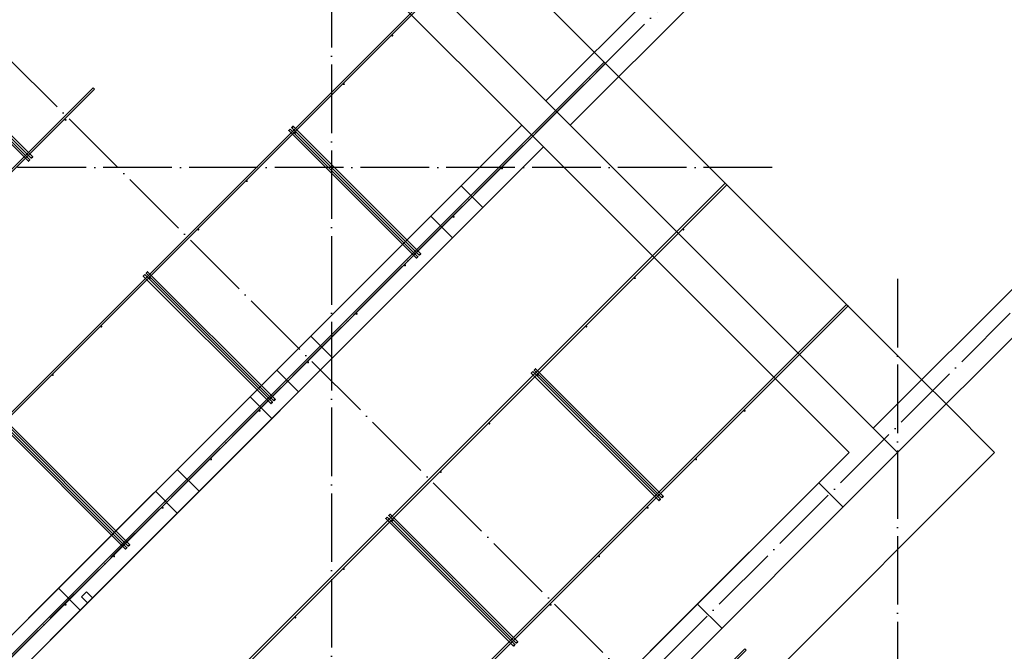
# Model space of a CAD drawing. Header units: millimetres. Extents: x -3483 to 105345, y -283423 to 72284.
# Tile 115 of 165: x 96632 to 102374, y 15678 to 19362. Entities that reach past the tile are written whole.
import ezdxf

# ---------------------------------------------------------------- set-up
doc = ezdxf.new("R2010")
doc.units = ezdxf.units.MM
for name, pattern in [('______11', [500, 400, -50, 0, -50]), ('______2', [270, 200, -70]), ('______5', [1100, 800, -100, 100, -100])]:
    doc.linetypes.add(name, pattern=pattern)
doc.layers.add('Арм.стержн. Фиксатор', color=7, linetype='Continuous', lineweight=35, true_color=0x501e0f)
doc.layers.add('Осевая линия_ общее', color=7, linetype='______5', lineweight=13, true_color=0xa0a0a0)
doc.layers.add('Стена_ общее', color=7, linetype='Continuous', lineweight=35)
doc.layers.add('Фундамент_ общее', color=7, linetype='Continuous', lineweight=35)

# ---------------------------------------------------------------- blocks, each defined once
blk = doc.blocks.new('СЛОЖНЫЙ_ОБЪЕКТ_9')
at = {"layer": 'Осевая линия_ общее', "color": 253, "linetype": '______11', "lineweight": -3, "true_color": 0xa0a0a0, "transparency": 33554687}
for p, q in [((100386.5, 15317), (94623.6, 21079.9)), ((87969.7, 7029.7), (100704.7, 19764.7)), ((95052.9, 10294.4), (102613.9, 17855.5))]:
    blk.add_line(p, q, dxfattribs=at)
blk = doc.blocks.new('СЛОЖНЫЙ_ОБЪЕКТ_13')
at = {"layer": 'Стена_ общее', "color": 9, "linetype": 'Continuous', "lineweight": -3, "true_color": 0xc7c7c7, "transparency": 33554687}
for p, q in [((101751.2, 16837.3), (96836.9, 21751.7)), ((96695.4, 21610.2), (99559.2, 18746.5)), ((95868.1, 15055.4), (99559.2, 18746.5)), ((99559.2, 18746.5), (99686.5, 18619.2)), ((99686.5, 18619.2), (95995.4, 14928.1)), ((99686.5, 18619.2), (101468.4, 16837.3)), ((100308.7, 15677.6), (101468.4, 16837.3)), ((101609.8, 16695.8), (101751.2, 16837.3)), ((101609.8, 16695.8), (100450.2, 15536.2))]:
    blk.add_line(p, q, dxfattribs=at)
at = {"layer": 'Стена_ общее', "color": 9, "linetype": '______2', "lineweight": -3, "true_color": 0xc7c7c7, "transparency": 33554687}
for p, q in [((97678.3, 16611), (97551, 16738.3)), ((101433.1, 16519.1), (101291.6, 16660.5)), ((100584.5, 15953.4), (100725.9, 15812))]:
    blk.add_line(p, q, dxfattribs=at)

msp = doc.modelspace()

# ---------------------------------------------------------------- hatches: boundary and pattern name
at = {"layer": 'Арм.стержн. Фиксатор', "linetype": 'Continuous', "lineweight": 35, "transparency": 33554687}
for points in [[(98810.8, 19268.8), (98810.3, 19271.1), (98809, 19273), (98807.1, 19274.3), (98804.8, 19274.8), (98802.5, 19274.3), (98800.6, 19273), (98799.3, 19271.1), (98798.8, 19268.8), (98799.3, 19266.5), (98800.6, 19264.6), (98802.5, 19263.3), (98804.8, 19262.8), (98807.1, 19263.3), (98809, 19264.6), (98810.3, 19266.5)], [(98528, 18986), (98527.5, 18988.3), (98526.2, 18990.2), (98524.3, 18991.5), (98522, 18992), (98519.7, 18991.5), (98517.7, 18990.2), (98516.4, 18988.3), (98516, 18986), (98516.4, 18983.7), (98517.7, 18981.7), (98519.7, 18980.4), (98522, 18980), (98524.3, 18980.4), (98526.2, 18981.7), (98527.5, 18983.7)], [(96905.1, 18777.4), (96904.7, 18779.7), (96903.4, 18781.6), (96901.4, 18782.9), (96899.1, 18783.4), (96896.8, 18782.9), (96894.9, 18781.6), (96893.6, 18779.7), (96893.1, 18777.4), (96893.6, 18775.1), (96894.9, 18773.1), (96896.8, 18771.8), (96899.1, 18771.4), (96901.4, 18771.8), (96903.4, 18773.1), (96904.7, 18775.1)], [(98245.1, 18703.1), (98244.7, 18705.4), (98243.4, 18707.4), (98241.4, 18708.7), (98239.1, 18709.1), (98236.8, 18708.7), (98234.9, 18707.4), (98233.6, 18705.4), (98233.1, 18703.1), (98233.6, 18700.8), (98234.9, 18698.9), (98236.8, 18697.6), (98239.1, 18697.1), (98241.4, 18697.6), (98243.4, 18698.9), (98244.7, 18700.8)], [(99450.7, 18494.5), (99450.3, 18496.8), (99449, 18498.8), (99447, 18500.1), (99444.7, 18500.5), (99442.4, 18500.1), (99440.5, 18498.8), (99439.2, 18496.8), (99438.7, 18494.5), (99439.2, 18492.2), (99440.5, 18490.3), (99442.4, 18489), (99444.7, 18488.5), (99447, 18489), (99449, 18490.3), (99450.3, 18492.2)], [(97962.3, 18420.3), (97961.8, 18422.6), (97960.5, 18424.5), (97958.6, 18425.8), (97956.3, 18426.3), (97954, 18425.8), (97952, 18424.5), (97950.7, 18422.6), (97950.3, 18420.3), (97950.7, 18418), (97952, 18416), (97954, 18414.7), (97956.3, 18414.3), (97958.6, 18414.7), (97960.5, 18416), (97961.8, 18418)], [(99167.9, 18211.7), (99167.4, 18214), (99166.1, 18215.9), (99164.2, 18217.2), (99161.9, 18217.7), (99159.6, 18217.2), (99157.6, 18215.9), (99156.3, 18214), (99155.9, 18211.7), (99156.3, 18209.4), (99157.6, 18207.4), (99159.6, 18206.1), (99161.9, 18205.7), (99164.2, 18206.1), (99166.1, 18207.4), (99167.4, 18209.4)], [(97679.4, 18137.4), (97679, 18139.7), (97677.7, 18141.7), (97675.7, 18143), (97673.4, 18143.4), (97671.1, 18143), (97669.2, 18141.7), (97667.9, 18139.7), (97667.4, 18137.4), (97667.9, 18135.1), (97669.2, 18133.2), (97671.1, 18131.9), (97673.4, 18131.4), (97675.7, 18131.9), (97677.7, 18133.2), (97679, 18135.1)], [(100507.9, 18137.4), (100507.4, 18139.7), (100506.1, 18141.7), (100504.1, 18143), (100501.9, 18143.4), (100499.6, 18143), (100497.6, 18141.7), (100496.3, 18139.7), (100495.9, 18137.4), (100496.3, 18135.1), (100497.6, 18133.2), (100499.6, 18131.9), (100501.9, 18131.4), (100504.1, 18131.9), (100506.1, 18133.2), (100507.4, 18135.1)], [(98885, 17928.8), (98884.6, 17931.1), (98883.3, 17933.1), (98881.3, 17934.4), (98879, 17934.8), (98876.7, 17934.4), (98874.8, 17933.1), (98873.5, 17931.1), (98873, 17928.8), (98873.5, 17926.5), (98874.8, 17924.6), (98876.7, 17923.3), (98879, 17922.8), (98881.3, 17923.3), (98883.3, 17924.6), (98884.6, 17926.5)], [(97396.6, 17854.6), (97396.1, 17856.9), (97394.8, 17858.8), (97392.9, 17860.1), (97390.6, 17860.6), (97388.3, 17860.1), (97386.3, 17858.8), (97385, 17856.9), (97384.6, 17854.6), (97385, 17852.3), (97386.3, 17850.3), (97388.3, 17849), (97390.6, 17848.6), (97392.9, 17849), (97394.8, 17850.3), (97396.1, 17852.3)], [(100225, 17854.6), (100224.6, 17856.9), (100223.3, 17858.8), (100221.3, 17860.1), (100219, 17860.6), (100216.7, 17860.1), (100214.8, 17858.8), (100213.5, 17856.9), (100213, 17854.6), (100213.5, 17852.3), (100214.8, 17850.3), (100216.7, 17849), (100219, 17848.6), (100221.3, 17849), (100223.3, 17850.3), (100224.6, 17852.3)], [(98602.2, 17646), (98601.7, 17648.3), (98600.4, 17650.2), (98598.5, 17651.5), (98596.2, 17652), (98593.9, 17651.5), (98592, 17650.2), (98590.7, 17648.3), (98590.2, 17646), (98590.7, 17643.7), (98592, 17641.7), (98593.9, 17640.4), (98596.2, 17640), (98598.5, 17640.4), (98600.4, 17641.7), (98601.7, 17643.7)], [(97113.7, 17571.7), (97113.3, 17574), (97112, 17576), (97110, 17577.3), (97107.7, 17577.7), (97105.4, 17577.3), (97103.5, 17576), (97102.2, 17574), (97101.7, 17571.7), (97102.2, 17569.4), (97103.5, 17567.5), (97105.4, 17566.2), (97107.7, 17565.7), (97110, 17566.2), (97112, 17567.5), (97113.3, 17569.4)], [(99942.2, 17571.7), (99941.7, 17574), (99940.4, 17576), (99938.5, 17577.3), (99936.2, 17577.7), (99933.9, 17577.3), (99931.9, 17576), (99930.6, 17574), (99930.2, 17571.7), (99930.6, 17569.4), (99931.9, 17567.5), (99933.9, 17566.2), (99936.2, 17565.7), (99938.5, 17566.2), (99940.4, 17567.5), (99941.7, 17569.4)], [(98319.4, 17363.1), (98318.9, 17365.4), (98317.6, 17367.4), (98315.7, 17368.7), (98313.4, 17369.1), (98311.1, 17368.7), (98309.1, 17367.4), (98307.8, 17365.4), (98307.4, 17363.1), (98307.8, 17360.9), (98309.1, 17358.9), (98311.1, 17357.6), (98313.4, 17357.1), (98315.7, 17357.6), (98317.6, 17358.9), (98318.9, 17360.9)], [(96830.9, 17288.9), (96830.4, 17291.2), (96829.1, 17293.1), (96827.2, 17294.4), (96824.9, 17294.9), (96822.6, 17294.4), (96820.7, 17293.1), (96819.4, 17291.2), (96818.9, 17288.9), (96819.4, 17286.6), (96820.7, 17284.7), (96822.6, 17283.4), (96824.9, 17282.9), (96827.2, 17283.4), (96829.1, 17284.7), (96830.4, 17286.6)], [(99659.3, 17288.9), (99658.9, 17291.2), (99657.6, 17293.1), (99655.6, 17294.4), (99653.3, 17294.9), (99651, 17294.4), (99649.1, 17293.1), (99647.8, 17291.2), (99647.3, 17288.9), (99647.8, 17286.6), (99649.1, 17284.7), (99651, 17283.4), (99653.3, 17282.9), (99655.6, 17283.4), (99657.6, 17284.7), (99658.9, 17286.6)], [(98036.5, 17080.3), (98036.1, 17082.6), (98034.8, 17084.5), (98032.8, 17085.8), (98030.5, 17086.3), (98028.2, 17085.8), (98026.3, 17084.5), (98025, 17082.6), (98024.5, 17080.3), (98025, 17078), (98026.3, 17076.1), (98028.2, 17074.8), (98030.5, 17074.3), (98032.8, 17074.8), (98034.8, 17076.1), (98036.1, 17078)], [(100864.9, 17080.3), (100864.5, 17082.6), (100863.2, 17084.5), (100861.2, 17085.8), (100858.9, 17086.3), (100856.6, 17085.8), (100854.7, 17084.5), (100853.4, 17082.6), (100852.9, 17080.3), (100853.4, 17078), (100854.7, 17076.1), (100856.6, 17074.8), (100858.9, 17074.3), (100861.2, 17074.8), (100863.2, 17076.1), (100864.5, 17078)], [(99376.5, 17006.1), (99376, 17008.4), (99374.7, 17010.3), (99372.8, 17011.6), (99370.5, 17012.1), (99368.2, 17011.6), (99366.2, 17010.3), (99364.9, 17008.4), (99364.5, 17006.1), (99364.9, 17003.8), (99366.2, 17001.8), (99368.2, 17000.5), (99370.5, 17000.1), (99372.8, 17000.5), (99374.7, 17001.8), (99376, 17003.8)], [(97753.7, 16797.5), (97753.2, 16799.8), (97751.9, 16801.7), (97750, 16803), (97747.7, 16803.5), (97745.4, 16803), (97743.4, 16801.7), (97742.1, 16799.8), (97741.7, 16797.5), (97742.1, 16795.2), (97743.4, 16793.2), (97745.4, 16791.9), (97747.7, 16791.5), (97750, 16791.9), (97751.9, 16793.2), (97753.2, 16795.2)], [(100582.1, 16797.5), (100581.6, 16799.8), (100580.3, 16801.7), (100578.4, 16803), (100576.1, 16803.5), (100573.8, 16803), (100571.9, 16801.7), (100570.6, 16799.8), (100570.1, 16797.5), (100570.6, 16795.2), (100571.9, 16793.2), (100573.8, 16791.9), (100576.1, 16791.5), (100578.4, 16791.9), (100580.3, 16793.2), (100581.6, 16795.2)], [(99093.6, 16723.2), (99093.2, 16725.5), (99091.9, 16727.5), (99089.9, 16728.8), (99087.6, 16729.2), (99085.3, 16728.8), (99083.4, 16727.5), (99082.1, 16725.5), (99081.6, 16723.2), (99082.1, 16720.9), (99083.4, 16719), (99085.3, 16717.7), (99087.6, 16717.2), (99089.9, 16717.7), (99091.9, 16719), (99093.2, 16720.9)], [(97470.8, 16514.6), (97470.4, 16516.9), (97469.1, 16518.9), (97467.1, 16520.2), (97464.8, 16520.6), (97462.5, 16520.2), (97460.6, 16518.9), (97459.3, 16516.9), (97458.8, 16514.6), (97459.3, 16512.3), (97460.6, 16510.4), (97462.5, 16509.1), (97464.8, 16508.6), (97467.1, 16509.1), (97469.1, 16510.4), (97470.4, 16512.3)], [(100299.3, 16514.6), (100298.8, 16516.9), (100297.5, 16518.9), (100295.6, 16520.2), (100293.3, 16520.6), (100291, 16520.2), (100289, 16518.9), (100287.7, 16516.9), (100287.3, 16514.6), (100287.7, 16512.3), (100289, 16510.4), (100291, 16509.1), (100293.3, 16508.6), (100295.6, 16509.1), (100297.5, 16510.4), (100298.8, 16512.3)], [(98810.8, 16440.4), (98810.3, 16442.7), (98809, 16444.6), (98807.1, 16445.9), (98804.8, 16446.4), (98802.5, 16445.9), (98800.6, 16444.6), (98799.3, 16442.7), (98798.8, 16440.4), (98799.3, 16438.1), (98800.6, 16436.1), (98802.5, 16434.8), (98804.8, 16434.4), (98807.1, 16434.8), (98809, 16436.1), (98810.3, 16438.1)], [(97188, 16231.8), (97187.5, 16234.1), (97186.2, 16236), (97184.3, 16237.3), (97182, 16237.8), (97179.7, 16237.3), (97177.7, 16236), (97176.4, 16234.1), (97176, 16231.8), (97176.4, 16229.5), (97177.7, 16227.5), (97179.7, 16226.2), (97182, 16225.8), (97184.3, 16226.2), (97186.2, 16227.5), (97187.5, 16229.5)], [(100016.4, 16231.8), (100016, 16234.1), (100014.7, 16236), (100012.7, 16237.3), (100010.4, 16237.8), (100008.1, 16237.3), (100006.2, 16236), (100004.9, 16234.1), (100004.4, 16231.8), (100004.9, 16229.5), (100006.2, 16227.5), (100008.1, 16226.2), (100010.4, 16225.8), (100012.7, 16226.2), (100014.7, 16227.5), (100016, 16229.5)], [(98528, 16157.5), (98527.5, 16159.8), (98526.2, 16161.8), (98524.3, 16163.1), (98522, 16163.5), (98519.7, 16163.1), (98517.7, 16161.8), (98516.4, 16159.8), (98516, 16157.5), (98516.4, 16155.2), (98517.7, 16153.3), (98519.7, 16152), (98522, 16151.5), (98524.3, 16152), (98526.2, 16153.3), (98527.5, 16155.2)], [(96905.1, 15948.9), (96904.7, 15951.2), (96903.4, 15953.2), (96901.4, 15954.5), (96899.1, 15954.9), (96896.8, 15954.5), (96894.9, 15953.2), (96893.6, 15951.2), (96893.1, 15948.9), (96893.6, 15946.6), (96894.9, 15944.7), (96896.8, 15943.4), (96899.1, 15942.9), (96901.4, 15943.4), (96903.4, 15944.7), (96904.7, 15946.6)], [(99733.6, 15948.9), (99733.1, 15951.2), (99731.8, 15953.2), (99729.9, 15954.5), (99727.6, 15954.9), (99725.3, 15954.5), (99723.3, 15953.2), (99722, 15951.2), (99721.6, 15948.9), (99722, 15946.6), (99723.3, 15944.7), (99725.3, 15943.4), (99727.6, 15942.9), (99729.9, 15943.4), (99731.8, 15944.7), (99733.1, 15946.6)], [(98245.1, 15874.7), (98244.7, 15877), (98243.4, 15878.9), (98241.4, 15880.2), (98239.1, 15880.7), (98236.8, 15880.2), (98234.9, 15878.9), (98233.6, 15877), (98233.1, 15874.7), (98233.6, 15872.4), (98234.9, 15870.4), (98236.8, 15869.1), (98239.1, 15868.7), (98241.4, 15869.1), (98243.4, 15870.4), (98244.7, 15872.4)]]:
    msp.add_hatch(color=34, dxfattribs=at).paths.add_polyline_path(points)

# ---------------------------------------------------------------- linework, layer by layer
at = {"layer": 'Арм.стержн. Фиксатор', "color": 34, "linetype": 'Continuous', "lineweight": 35, "transparency": 33554687}
for points in [[(85374.1, 5863.5), (99332.4, 19821.8), (99340.9, 19813.3), (85382.6, 5855.1), (85374.1, 5863.5)], [(85374.1, 5863.5), (99332.4, 19821.8), (99340.9, 19813.3), (85382.6, 5855.1), (85374.1, 5863.5)], [(96699.2, 18553.5), (95955.3, 19297.4), (95963.8, 19305.9), (96707.7, 18562), (96699.2, 18553.5)], [(95947, 19288.8), (96690.9, 18544.9), (96682.4, 18536.4), (95938.5, 19280.3), (95947, 19288.8)], [(86081.2, 5156.4), (100039.5, 19114.7), (100048, 19106.2), (86089.7, 5147.9), (86081.2, 5156.4)], [(86081.2, 5156.4), (100039.5, 19114.7), (100048, 19106.2), (86089.7, 5147.9), (86081.2, 5156.4)], [(98209.7, 18723.1), (98953.6, 17979.2), (98945.2, 17970.7), (98201.2, 18714.6), (98209.7, 18723.1)], [(98962, 17987.8), (98218, 18731.7), (98226.5, 18740.2), (98970.4, 17996.3), (98962, 17987.8)], [(97361.2, 17874.6), (98105.1, 17130.6), (98096.6, 17122.2), (97352.7, 17866.1), (97361.2, 17874.6)], [(98113.4, 17139.3), (97369.5, 17883.2), (97378, 17891.7), (98121.9, 17147.8), (98113.4, 17139.3)], [(99623.9, 17308.9), (100367.9, 16565), (100359.4, 16556.5), (99615.4, 17300.4), (99623.9, 17308.9)], [(100376.2, 16573.6), (99632.3, 17317.5), (99640.7, 17326), (100384.7, 16582.1), (100376.2, 16573.6)], [(96512.7, 17026), (97256.6, 16282.1), (97248.1, 16273.6), (96504.2, 17017.6), (96512.7, 17026)], [(97264.9, 16290.8), (96521, 17034.7), (96529.5, 17043.2), (97273.4, 16299.3), (97264.9, 16290.8)], [(98775.4, 16460.4), (99519.3, 15716.4), (99510.8, 15707.9), (98766.9, 16451.9), (98775.4, 16460.4)], [(99527.6, 15725.1), (98783.7, 16469), (98792.2, 16477.5), (99536.1, 15733.6), (99527.6, 15725.1)]]:
    msp.add_lwpolyline(points, dxfattribs=at)
at = {"layer": 'Арм.стержн. Фиксатор', "color": 34, "linetype": 'Continuous', "lineweight": 25, "transparency": 33554687}
for points in [[(84667, 6570.6), (97060.4, 18964), (97068.8, 18955.5), (84675.5, 6562.2), (84667, 6570.6)], [(84667, 6570.6), (97060.4, 18964), (97068.8, 18955.5), (84675.5, 6562.2), (84667, 6570.6)], [(94393.4, 12054.5), (100746.6, 18407.6), (100755.1, 18399.1), (94401.9, 12046), (94393.4, 12054.5)], [(94393.4, 12054.5), (100746.6, 18407.6), (100755.1, 18399.1), (94401.9, 12046), (94393.4, 12054.5)], [(95100.5, 11347.4), (101453.7, 17700.5), (101462.2, 17692), (95109, 11338.9), (95100.5, 11347.4)], [(95100.5, 11347.4), (101453.7, 17700.5), (101462.2, 17692), (95109, 11338.9), (95100.5, 11347.4)], [(95807.7, 10640.3), (100859.7, 15692.3), (100868.2, 15683.8), (95816.1, 10631.8), (95807.7, 10640.3)], [(95807.7, 10640.3), (100859.7, 15692.3), (100868.2, 15683.8), (95816.1, 10631.8), (95807.7, 10640.3)]]:
    msp.add_lwpolyline(points, dxfattribs=at)
at = {"layer": 'Осевая линия_ общее', "color": 253, "linetype": '______11', "lineweight": -3, "true_color": 0xa0a0a0, "transparency": 33554687}
for p, q in [((98450, 21600), (98450, -2827.9)), ((101020, 18500), (77142.2, 18500)), ((101750, 17850), (101750, -2827.9))]:
    msp.add_line(p, q, dxfattribs=at)
at = {"layer": 'Стена_ общее', "color": 7, "linetype": 'Continuous', "lineweight": 25, "transparency": 33554687}
for p, q in [((96836.9, 21751.7), (99700.6, 18887.9)), ((96836.9, 21751.7), (99700.6, 18887.9)), ((99559.2, 18746.5), (96695.4, 21610.2)), ((99559.2, 18746.5), (96695.4, 21610.2)), ((99700.6, 18887.9), (101440.1, 20627.4)), ((99700.6, 18887.9), (101440.1, 20627.4)), ((101581.5, 20485.9), (99842.1, 18746.5)), ((101581.5, 20485.9), (99842.1, 18746.5)), ((99842.1, 18746.5), (99700.6, 18887.9)), ((99700.6, 18887.9), (99842.1, 18746.5)), ((99842.1, 18746.5), (99700.6, 18887.9)), ((99700.6, 18887.9), (99842.1, 18746.5)), ((99205.7, 18392.9), (99559.2, 18746.5)), ((99205.7, 18392.9), (99559.2, 18746.5)), ((99686.5, 18619.2), (99559.2, 18746.5)), ((99559.2, 18746.5), (99686.5, 18619.2)), ((99686.5, 18619.2), (99559.2, 18746.5)), ((99559.2, 18746.5), (99686.5, 18619.2)), ((99842.1, 18746.5), (101609.8, 16978.7)), ((99842.1, 18746.5), (101609.8, 16978.7)), ((101609.8, 16978.7), (103349.3, 18718.2)), ((101609.8, 16978.7), (103349.3, 18718.2)), ((99686.5, 18619.2), (99332.9, 18265.6)), ((99686.5, 18619.2), (99332.9, 18265.6)), ((101468.4, 16837.3), (99686.5, 18619.2)), ((101468.4, 16837.3), (99686.5, 18619.2)), ((103490.7, 18576.7), (101751.2, 16837.3)), ((103490.7, 18576.7), (101751.2, 16837.3)), ((99205.7, 18392.9), (99028.9, 18216.1)), ((99205.7, 18392.9), (99028.9, 18216.1)), ((99332.9, 18265.6), (99205.7, 18392.9)), ((99332.9, 18265.6), (99205.7, 18392.9)), ((99156.2, 18088.8), (99332.9, 18265.6)), ((99156.2, 18088.8), (99332.9, 18265.6)), ((98328.9, 17516.1), (99028.9, 18216.1)), ((98328.9, 17516.1), (99028.9, 18216.1)), ((99028.9, 18216.1), (99156.2, 18088.8)), ((99028.9, 18216.1), (99156.2, 18088.8)), ((99156.2, 18088.8), (98456.1, 17388.8)), ((99156.2, 18088.8), (98456.1, 17388.8)), ((98328.9, 17516.1), (97975.3, 17162.5)), ((98328.9, 17516.1), (97975.3, 17162.5)), ((98456.1, 17388.8), (98328.9, 17516.1)), ((98456.1, 17388.8), (98328.9, 17516.1)), ((98102.6, 17035.3), (98456.1, 17388.8)), ((98102.6, 17035.3), (98456.1, 17388.8)), ((96858.1, 16045.3), (97975.3, 17162.5)), ((96858.1, 16045.3), (97975.3, 17162.5)), ((97975.3, 17162.5), (98102.6, 17035.3)), ((97975.3, 17162.5), (98102.6, 17035.3)), ((98102.6, 17035.3), (97056.1, 15988.7)), ((98102.6, 17035.3), (97056.1, 15988.7)), ((101751.2, 16837.3), (101609.8, 16978.7)), ((101609.8, 16978.7), (101751.2, 16837.3)), ((101751.2, 16837.3), (101609.8, 16978.7)), ((101609.8, 16978.7), (101751.2, 16837.3)), ((100167.3, 15536.2), (101468.4, 16837.3)), ((100167.3, 15536.2), (101468.4, 16837.3)), ((101751.2, 16837.3), (101609.8, 16695.8)), ((101751.2, 16837.3), (101609.8, 16695.8)), ((101609.8, 16695.8), (100450.2, 15536.2)), ((101609.8, 16695.8), (100450.2, 15536.2)), ((96858.1, 16045.3), (96504.5, 15691.8)), ((96858.1, 16045.3), (96504.5, 15691.8)), ((96985.3, 15918), (96858.1, 16045.3)), ((96985.3, 15918), (96858.1, 16045.3)), ((97020.7, 16024.1), (96992.4, 15995.8)), ((97020.7, 16024.1), (96992.4, 15995.8)), ((97056.1, 15988.7), (97020.7, 16024.1)), ((97056.1, 15988.7), (97020.7, 16024.1)), ((96992.4, 15995.8), (97027.8, 15960.5)), ((96992.4, 15995.8), (97027.8, 15960.5)), ((97027.8, 15960.5), (97056.1, 15988.7)), ((97027.8, 15960.5), (97056.1, 15988.7)), ((96631.8, 15564.5), (96985.3, 15918)), ((96631.8, 15564.5), (96985.3, 15918)), ((97027.8, 15960.5), (96985.3, 15918)), ((97027.8, 15960.5), (96985.3, 15918))]:
    msp.add_line(p, q, dxfattribs=at)
at = {"layer": 'Стена_ общее', "color": 253, "linetype": '______2', "lineweight": 18, "true_color": 0xababab, "transparency": 33554687}
for p, q in [((98258.1, 17190.8), (98130.9, 17318.1)), ((98258.1, 17190.8), (98130.9, 17318.1)), ((97423.8, 16611), (97551, 16483.7)), ((97423.8, 16611), (97551, 16483.7))]:
    msp.add_line(p, q, dxfattribs=at)
at = {"layer": 'Фундамент_ общее', "color": 7, "lineweight": 25, "transparency": 33554687}
for p, q in [((97119.7, 22034.5), (99983.5, 19170.7)), ((100124.9, 19029.3), (101892.7, 17261.5)), ((102034.1, 17120.1), (102316.9, 16837.3)), ((102316.9, 16837.3), (101015.9, 15536.2))]:
    msp.add_line(p, q, dxfattribs=at)
at = {"layer": 'Фундамент_ общее', "color": 7, "linetype": 'Continuous', "lineweight": 25, "transparency": 33554687}
for p, q in [((97119.7, 22034.5), (99983.5, 19170.7)), ((100124.9, 19029.3), (101892.7, 17261.5)), ((102034.1, 17120.1), (102316.9, 16837.3)), ((102316.9, 16837.3), (101015.9, 15536.2))]:
    msp.add_line(p, q, dxfattribs=at)
at = {"layer": 'Фундамент_ общее', "color": 253, "linetype": '______2', "lineweight": 18, "true_color": 0xababab, "transparency": 33554687}
for p, q in [((99983.5, 19170.7), (100124.9, 19029.3)), ((99983.5, 19170.7), (100124.9, 19029.3)), ((101892.7, 17261.5), (102034.1, 17120.1)), ((101892.7, 17261.5), (102034.1, 17120.1))]:
    msp.add_line(p, q, dxfattribs=at)

# ---------------------------------------------------------------- block references
at = {"layer": 'Осевая линия_ общее', "color": 253, "linetype": '______11', "lineweight": -3, "true_color": 0xa0a0a0, "transparency": 33554687}
msp.add_blockref('СЛОЖНЫЙ_ОБЪЕКТ_9', (0, 0), dxfattribs=at)
at = {"layer": 'Стена_ общее', "color": 9, "linetype": 'Continuous', "lineweight": -3, "true_color": 0xc7c7c7, "transparency": 33554687}
msp.add_blockref('СЛОЖНЫЙ_ОБЪЕКТ_13', (0, 0), dxfattribs=at)

doc.saveas('drawing.dxf')
